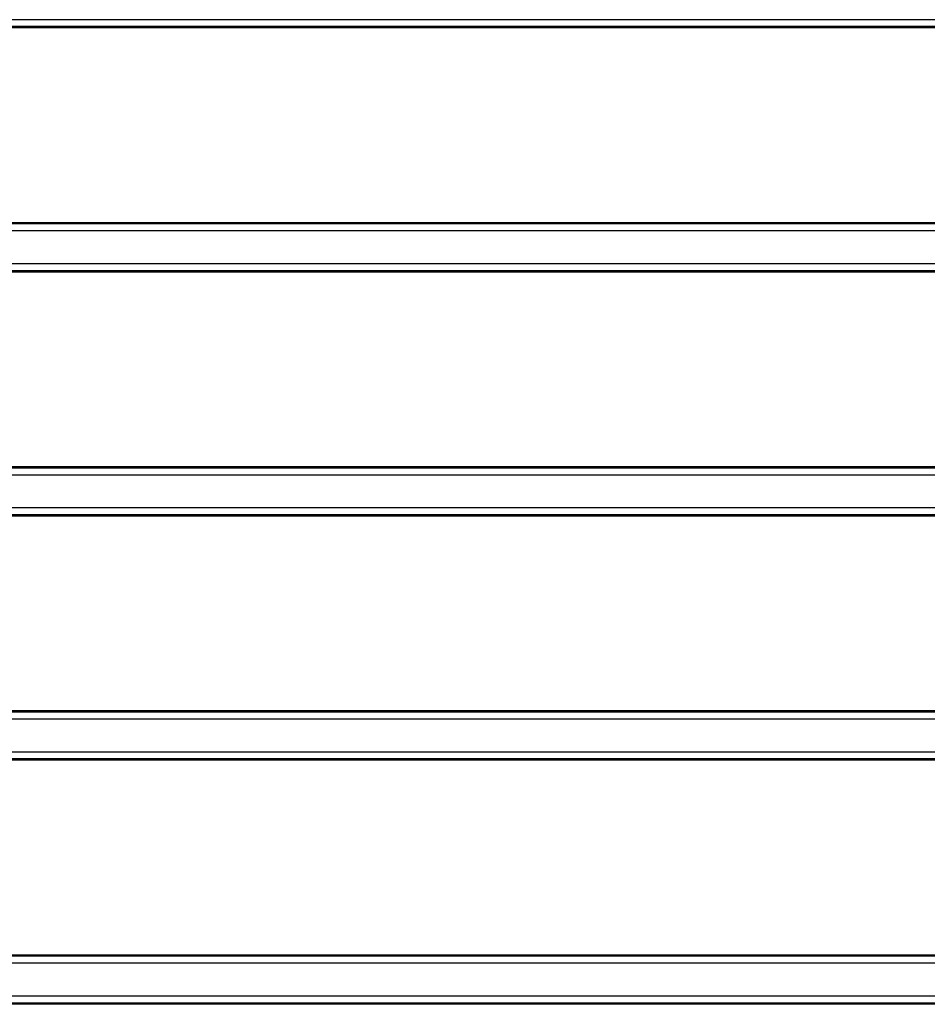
# Model space of a CAD drawing. Extents: x -89225 to 110569, y 13360 to 87647.
# Tile 251 of 256: x 42220 to 42748, y 61562 to 62135. Entities that reach past the tile are written whole.
import ezdxf

# ---------------------------------------------------------------- set-up
doc = ezdxf.new("R2010")
doc.units = 0
doc.layers.add('Iv-Lines 035', color=4, linetype='Continuous')

# ---------------------------------------------------------------- blocks, each defined once
blk = doc.blocks.new('Beluchtingselementen Bosman')
for p, q in [((1283299.41, -875927.65), (1281289.41, -875927.65)), ((1283299.41, -875931.69), (1281289.41, -875931.69)), ((1283299.41, -875932.42), (1281289.41, -875932.42)), ((1283299.41, -876045.76), (1281289.41, -876045.76)), ((1283299.41, -876046.49), (1281289.41, -876046.49)), ((1283299.41, -876050.54), (1281289.41, -876050.54)), ((1283299.41, -876069.65), (1281289.41, -876069.65)), ((1283299.41, -876073.69), (1281289.41, -876073.69)), ((1283299.41, -876074.42), (1281289.41, -876074.42)), ((1283299.41, -876187.76), (1281289.41, -876187.76)), ((1283299.41, -876188.49), (1281289.41, -876188.49)), ((1283299.41, -876192.54), (1281289.41, -876192.54)), ((1283299.41, -876211.65), (1281289.41, -876211.65)), ((1283299.41, -876215.69), (1281289.41, -876215.69)), ((1283299.41, -876216.42), (1281289.41, -876216.42)), ((1283299.41, -876329.76), (1281289.41, -876329.76)), ((1283299.41, -876330.49), (1281289.41, -876330.49)), ((1283299.41, -876334.54), (1281289.41, -876334.54)), ((1283299.41, -876353.65), (1281289.41, -876353.65)), ((1283299.41, -876357.69), (1281289.41, -876357.69)), ((1283299.41, -876358.42), (1281289.41, -876358.42)), ((1283299.41, -876471.76), (1281289.41, -876471.76)), ((1283299.41, -876472.49), (1281289.41, -876472.49)), ((1283299.41, -876476.54), (1281289.41, -876476.54)), ((1283299.41, -876495.65), (1281289.41, -876495.65)), ((1283299.41, -876499.69), (1281289.41, -876499.69)), ((1283299.41, -876500.42), (1281289.41, -876500.42))]:
    blk.add_line(p, q)

msp = doc.modelspace()

# ---------------------------------------------------------------- block references
at = {"layer": 'Iv-Lines 035'}
msp.add_blockref('Beluchtingselementen Bosman', (-1239510.95, 938062.2), dxfattribs=at)

doc.saveas('drawing.dxf')
